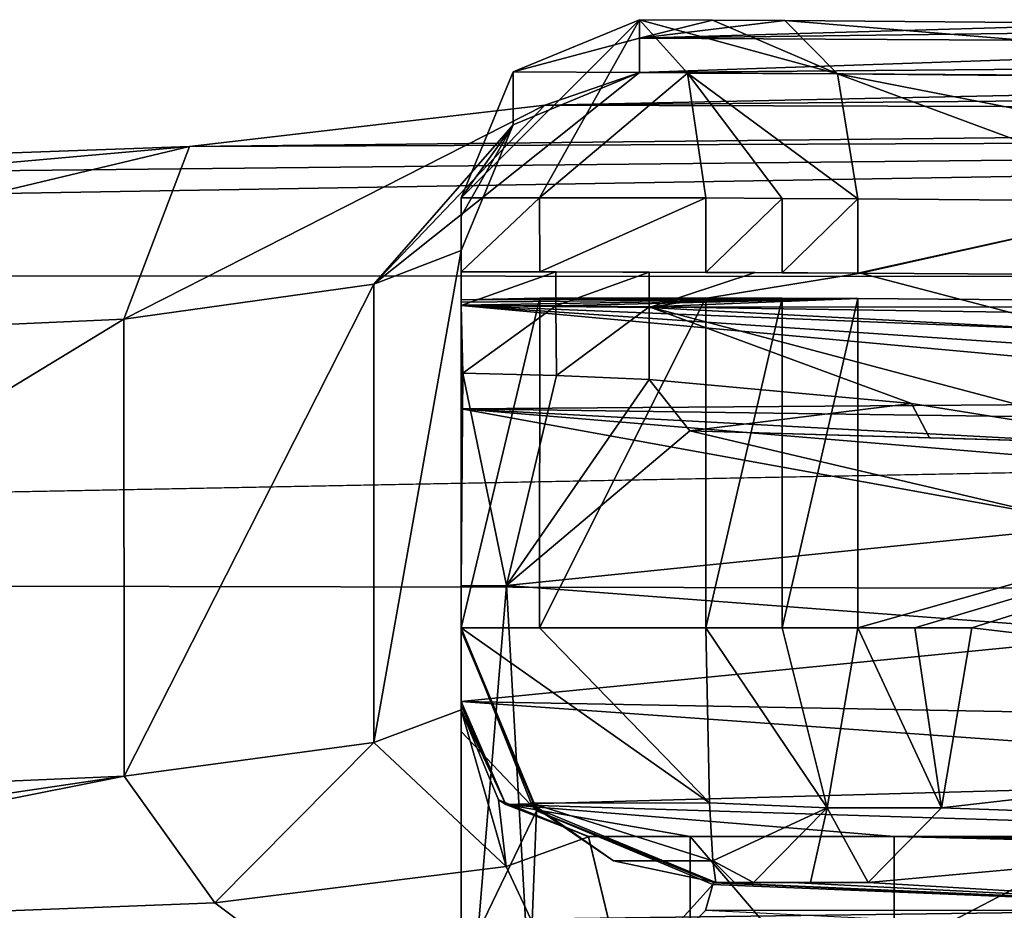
# Model space of a CAD drawing. Extents: x -54 to 446, y -6 to 1400.
# Tile 221 of 254: x 3.27 to 7.13, y 1396.99 to 1400.49. Entities that reach past the tile are written whole.
import ezdxf

# ---------------------------------------------------------------- set-up
doc = ezdxf.new("R2010")
doc.units = 0
doc.header["$LTSCALE"] = 52.148148
for name, color, linetype in [('1003', 7, 'CONTINUOUS'), ('1022', 7, 'CONTINUOUS'), ('1084', 7, 'CONTINUOUS'), ('1101', 7, 'CONTINUOUS'), ('1108', 7, 'CONTINUOUS'), ('1124', 7, 'CONTINUOUS'), ('1157', 7, 'CONTINUOUS'), ('1163', 7, 'CONTINUOUS'), ('1196', 7, 'CONTINUOUS'), ('1224', 7, 'CONTINUOUS'), ('1238', 7, 'CONTINUOUS'), ('1269', 7, 'CONTINUOUS'), ('1286', 7, 'CONTINUOUS'), ('1340', 7, 'CONTINUOUS'), ('1341', 7, 'CONTINUOUS'), ('1381', 7, 'CONTINUOUS'), ('1383', 7, 'CONTINUOUS'), ('1391', 7, 'CONTINUOUS'), ('1392', 7, 'CONTINUOUS'), ('1404', 7, 'CONTINUOUS'), ('1419', 7, 'CONTINUOUS'), ('1422', 7, 'CONTINUOUS'), ('1432', 7, 'CONTINUOUS'), ('1474', 7, 'CONTINUOUS'), ('1477', 7, 'CONTINUOUS'), ('1484', 7, 'CONTINUOUS'), ('1486', 7, 'CONTINUOUS'), ('1509', 7, 'CONTINUOUS'), ('1512', 7, 'CONTINUOUS'), ('1514', 7, 'CONTINUOUS'), ('1527', 7, 'CONTINUOUS'), ('1541', 7, 'CONTINUOUS'), ('1549', 7, 'CONTINUOUS'), ('1551', 7, 'CONTINUOUS'), ('1559', 7, 'CONTINUOUS'), ('1564', 7, 'CONTINUOUS'), ('1566', 7, 'CONTINUOUS'), ('877', 7, 'CONTINUOUS'), ('895', 7, 'CONTINUOUS'), ('909', 7, 'CONTINUOUS'), ('978', 7, 'CONTINUOUS'), ('990', 7, 'CONTINUOUS')]:
    doc.layers.add(name, color=color, linetype=linetype)

msp = doc.modelspace()

# ---------------------------------------------------------------- linework, layer by layer
at = {"layer": '1003', "color": 7, "linetype": 'CONTINUOUS'}
for points in [[(5.9608, 1398.1, -14.8482), (5.9608, 1399.3948, -14.8482), (6.2607, 1399.3936, -14.7242), (5.9608, 1398.1, -14.8482)], [(6.2607, 1398.1, -14.7243), (5.9608, 1398.1, -14.8482), (6.2607, 1399.3936, -14.7242), (6.2607, 1398.1, -14.7243)], [(6.5581, 1399.3923, -14.5942), (6.2607, 1398.1, -14.7243), (6.2607, 1399.3936, -14.7242), (6.5581, 1399.3923, -14.5942)], [(6.5581, 1399.3923, -14.5942), (6.5581, 1398.1, -14.5942), (6.2607, 1398.1, -14.7243), (6.5581, 1399.3923, -14.5942)]]:
    msp.add_3dface(points, dxfattribs=at)
at = {"layer": '1022', "color": 7, "linetype": 'CONTINUOUS'}
for points in [[(5.9885, 1397.0915, -13.1118), (8.4446, 1396.9908, -12.8774), (5.9591, 1396.9896, -12.4344), (5.9885, 1397.0915, -13.1118)], [(8.4446, 1396.9908, -12.8774), (5.9885, 1397.0915, -13.1118), (5.9943, 1397.0979, -13.2433), (8.4446, 1396.9908, -12.8774)], [(6, 1397.1, -13.375), (8.4446, 1396.9908, -12.8774), (5.9943, 1397.0979, -13.2433), (6, 1397.1, -13.375)], [(8.4446, 1396.9908, -12.8774), (6, 1397.1, -13.375), (6.299, 1397.1, -13.4277), (8.4446, 1396.9908, -12.8774)], [(6.598, 1397.1, -13.4805), (8.4446, 1396.9908, -12.8774), (6.299, 1397.1, -13.4277), (6.598, 1397.1, -13.4805)], [(8.4446, 1396.9908, -12.8774), (9.5774, 1396.8113, -12.5134), (5.9591, 1396.9896, -12.4344), (8.4446, 1396.9908, -12.8774)]]:
    msp.add_3dface(points, dxfattribs=at)
at = {"layer": '1084', "color": 7, "linetype": 'CONTINUOUS'}
for points in [[(5, 1399.0988, -13.0767), (5, 1398.2643, -10.1285), (5.0073, 1399.0987, -13.0739), (5, 1399.0988, -13.0767)], [(5.0073, 1399.0987, -13.0739), (5, 1398.2643, -10.1285), (5.178, 1398.265, -10.1611), (5.0073, 1399.0987, -13.0739)], [(5, 1398.2643, -10.1285), (5, 1396.1, -7.9758), (5.178, 1398.265, -10.1611), (5, 1398.2643, -10.1285)], [(5.178, 1398.265, -10.1611), (5, 1396.1, -7.9758), (5.3015, 1396.1, -8.029), (5.178, 1398.265, -10.1611)]]:
    msp.add_3dface(points, dxfattribs=at)
at = {"layer": '1101', "color": 7, "linetype": 'CONTINUOUS'}
for points in [[(5, 1398.0893, -13.0465), (5.2958, 1397.3807, -13.0928), (5, 1397.6929, -11.393), (5, 1398.0893, -13.0465)], [(5.2958, 1397.3807, -13.0928), (5, 1396.7665, -9.9651), (5, 1397.6929, -11.393), (5.2958, 1397.3807, -13.0928)], [(5, 1396.7665, -9.9651), (5.2958, 1397.3807, -13.0928), (5.2524, 1396.2788, -10.4159), (5, 1396.7665, -9.9651)], [(5.2958, 1397.3807, -13.0928), (5.9885, 1397.0915, -13.1118), (5.2524, 1396.2788, -10.4159), (5.2958, 1397.3807, -13.0928)], [(5.2524, 1396.2788, -10.4159), (5.9885, 1397.0915, -13.1118), (5.9591, 1396.9896, -12.4344), (5.2524, 1396.2788, -10.4159)]]:
    msp.add_3dface(points, dxfattribs=at)
at = {"layer": '1108', "color": 7, "linetype": 'CONTINUOUS'}
for points in [[(7.0062, 1398.1, -14.3933), (9.9953, 1397.748, -13.0785), (6.8868, 1397.3932, -14.1262), (7.0062, 1398.1, -14.3933)], [(6.8868, 1397.3932, -14.1262), (9.9953, 1397.748, -13.0785), (9.0009, 1397.3181, -13.2666), (6.8868, 1397.3932, -14.1262)], [(6.8868, 1397.3932, -14.1262), (9.0009, 1397.3181, -13.2666), (6.598, 1397.1, -13.4805), (6.8868, 1397.3932, -14.1262)], [(6.598, 1397.1, -13.4805), (9.0009, 1397.3181, -13.2666), (8.4446, 1396.9908, -12.8774), (6.598, 1397.1, -13.4805)]]:
    msp.add_3dface(points, dxfattribs=at)
at = {"layer": '1124', "color": 7, "linetype": 'CONTINUOUS'}
for points in [[(6.8399, 1398.8453, -11.7845), (5.8976, 1398.8726, -11.7124), (16.8059, 1398.5561, -7.1211), (6.8399, 1398.8453, -11.7845)], [(7.7818, 1398.8179, -11.8618), (6.8399, 1398.8453, -11.7845), (16.8059, 1398.5561, -7.1211), (7.7818, 1398.8179, -11.8618)]]:
    msp.add_3dface(points, dxfattribs=at)
at = {"layer": '1157', "color": 7, "linetype": 'CONTINUOUS'}
for points in [[(5.9608, 1398.1, -14.8482), (6.438, 1397.3929, -14.3271), (5.9753, 1397.412, -14.5462), (5.9608, 1398.1, -14.8482)], [(6.438, 1397.3929, -14.3271), (5.9608, 1398.1, -14.8482), (6.2607, 1398.1, -14.7243), (6.438, 1397.3929, -14.3271)], [(6.5581, 1398.1, -14.5942), (6.438, 1397.3929, -14.3271), (6.2607, 1398.1, -14.7243), (6.5581, 1398.1, -14.5942)], [(5.9753, 1397.412, -14.5462), (6.438, 1397.3929, -14.3271), (5.9888, 1397.1842, -14.1895), (5.9753, 1397.412, -14.5462)], [(6.438, 1397.3929, -14.3271), (6.1482, 1397.1, -13.6821), (5.9888, 1397.1842, -14.1895), (6.438, 1397.3929, -14.3271)], [(5.9888, 1397.1842, -14.1895), (6.1482, 1397.1, -13.6821), (6.0736, 1397.1, -13.7154), (5.9888, 1397.1842, -14.1895)], [(6, 1397.1, -13.7477), (5.9888, 1397.1842, -14.1895), (6.0736, 1397.1, -13.7154), (6, 1397.1, -13.7477)]]:
    msp.add_3dface(points, dxfattribs=at)
at = {"layer": '1163', "color": 7, "linetype": 'CONTINUOUS'}
msp.add_3dface([(5.8976, 1398.8726, -11.7124), (7.4858, 1398.5005, -11.0089), (16.8059, 1398.5561, -7.1211), (5.8976, 1398.8726, -11.7124)], dxfattribs=at)
at = {"layer": '1196', "color": 7, "linetype": 'CONTINUOUS'}
for points in [[(6.7686, 1398.9801, -12.3096), (7.7818, 1398.8179, -11.8618), (5.7383, 1399.3592, -12.77), (6.7686, 1398.9801, -12.3096)], [(5.7383, 1399.3592, -12.77), (7.7818, 1398.8179, -11.8618), (10.5842, 1399.288, -10.6491), (5.7383, 1399.3592, -12.77)], [(5.7383, 1399.0743, -12.77), (6.7686, 1398.9801, -12.3096), (5.7383, 1399.3592, -12.77), (5.7383, 1399.0743, -12.77)]]:
    msp.add_3dface(points, dxfattribs=at)
at = {"layer": '1224', "color": 7, "linetype": 'CONTINUOUS'}
for points in [[(5.3075, 1398.1, -14.7782), (5, 1398.1, -14.1986), (5.3084, 1399.3942, -14.7788), (5.3075, 1398.1, -14.7782)], [(5, 1398.1, -14.1986), (5, 1399.3873, -14.1986), (5.3084, 1399.3942, -14.7788), (5, 1398.1, -14.1986)], [(5.9608, 1398.1, -14.8482), (5.3075, 1398.1, -14.7782), (5.9608, 1399.3948, -14.8482), (5.9608, 1398.1, -14.8482)], [(5.9608, 1399.3948, -14.8482), (5.3075, 1398.1, -14.7782), (5.3084, 1399.3942, -14.7788), (5.9608, 1399.3948, -14.8482)]]:
    msp.add_3dface(points, dxfattribs=at)
at = {"layer": '1238', "color": 7, "linetype": 'CONTINUOUS'}
for points in [[(5, 1398.1, -14.1986), (5, 1398.1, -13.375), (5, 1399.3873, -14.1986), (5, 1398.1, -14.1986)], [(5, 1399.3873, -14.1986), (5, 1398.1, -13.375), (5, 1399.3782, -13.6376), (5, 1399.3873, -14.1986)], [(5, 1398.1, -13.375), (5, 1398.0973, -13.2107), (5, 1399.3782, -13.6376), (5, 1398.1, -13.375)], [(5, 1399.3782, -13.6376), (5, 1398.0973, -13.2107), (5, 1399.0988, -13.0767), (5, 1399.3782, -13.6376)], [(5, 1399.3666, -13.0767), (5, 1399.3782, -13.6376), (5, 1399.0988, -13.0767), (5, 1399.3666, -13.0767)], [(5, 1398.0973, -13.2107), (5, 1398.0893, -13.0465), (5, 1399.0988, -13.0767), (5, 1398.0973, -13.2107)], [(5, 1398.0893, -13.0465), (5, 1397.6929, -11.393), (5, 1399.0988, -13.0767), (5, 1398.0893, -13.0465)], [(5, 1399.0988, -13.0767), (5, 1397.6929, -11.393), (5, 1398.2643, -10.1285), (5, 1399.0988, -13.0767)], [(5, 1397.6929, -11.393), (5, 1396.7665, -9.9651), (5, 1398.2643, -10.1285), (5, 1397.6929, -11.393)], [(5, 1396.7665, -9.9651), (5, 1394.7525, -8.6416), (5, 1398.2643, -10.1285), (5, 1396.7665, -9.9651)], [(5, 1398.2643, -10.1285), (5, 1394.7525, -8.6416), (5, 1396.1, -7.9758), (5, 1398.2643, -10.1285)]]:
    msp.add_3dface(points, dxfattribs=at)
at = {"layer": '1269', "color": 7, "linetype": 'CONTINUOUS'}
for points in [[(5, 1399.3666, -13.0767), (5, 1399.0988, -13.0767), (5.0073, 1399.0987, -13.0739), (5, 1399.3666, -13.0767)], [(5.3713, 1399.3631, -12.9286), (5, 1399.3666, -13.0767), (5.0073, 1399.0987, -13.0739), (5.3713, 1399.3631, -12.9286)], [(5.3713, 1399.3631, -12.9286), (5.0073, 1399.0987, -13.0739), (5.3749, 1399.0907, -12.9271), (5.3713, 1399.3631, -12.9286)], [(5.7383, 1399.3592, -12.77), (5.3713, 1399.3631, -12.9286), (5.3749, 1399.0907, -12.9271), (5.7383, 1399.3592, -12.77)], [(5.7383, 1399.0743, -12.77), (5.7383, 1399.3592, -12.77), (5.3749, 1399.0907, -12.9271), (5.7383, 1399.0743, -12.77)]]:
    msp.add_3dface(points, dxfattribs=at)
at = {"layer": '1286', "color": 7, "linetype": 'CONTINUOUS'}
for points in [[(6.5581, 1398.1, -14.5942), (6.8868, 1397.3932, -14.1262), (6.438, 1397.3929, -14.3271), (6.5581, 1398.1, -14.5942)], [(6.5581, 1398.1, -14.5942), (6.7821, 1398.1, -14.4937), (6.8868, 1397.3932, -14.1262), (6.5581, 1398.1, -14.5942)], [(6.7821, 1398.1, -14.4937), (7.0062, 1398.1, -14.3933), (6.8868, 1397.3932, -14.1262), (6.7821, 1398.1, -14.4937)], [(6.1482, 1397.1, -13.6821), (6.438, 1397.3929, -14.3271), (6.3716, 1397.1, -13.5818), (6.1482, 1397.1, -13.6821)], [(6.438, 1397.3929, -14.3271), (6.598, 1397.1, -13.4805), (6.3716, 1397.1, -13.5818), (6.438, 1397.3929, -14.3271)], [(6.8868, 1397.3932, -14.1262), (6.598, 1397.1, -13.4805), (6.438, 1397.3929, -14.3271), (6.8868, 1397.3932, -14.1262)]]:
    msp.add_3dface(points, dxfattribs=at)
at = {"layer": '1340', "color": 7, "linetype": 'CONTINUOUS'}
for points in [[(5.3084, 1399.3942, -14.7788), (5, 1399.3873, -14.1986), (6.2607, 1399.3936, -14.7242), (5.3084, 1399.3942, -14.7788)], [(5, 1399.3873, -14.1986), (6.5581, 1399.3923, -14.5942), (6.2607, 1399.3936, -14.7242), (5, 1399.3873, -14.1986)], [(6.5581, 1399.3923, -14.5942), (5, 1399.3873, -14.1986), (5, 1399.3782, -13.6376), (6.5581, 1399.3923, -14.5942)], [(6.5581, 1399.3923, -14.5942), (5, 1399.3782, -13.6376), (5, 1399.3666, -13.0767), (6.5581, 1399.3923, -14.5942)], [(6.5581, 1399.3923, -14.5942), (5, 1399.3666, -13.0767), (5.3713, 1399.3631, -12.9286), (6.5581, 1399.3923, -14.5942)], [(5.9608, 1399.3948, -14.8482), (5.3084, 1399.3942, -14.7788), (6.2607, 1399.3936, -14.7242), (5.9608, 1399.3948, -14.8482)], [(5.7383, 1399.3592, -12.77), (6.5581, 1399.3923, -14.5942), (5.3713, 1399.3631, -12.9286), (5.7383, 1399.3592, -12.77)], [(5.7383, 1399.3592, -12.77), (10.9995, 1399.356, -12.6465), (6.5581, 1399.3923, -14.5942), (5.7383, 1399.3592, -12.77)], [(5.7383, 1399.3592, -12.77), (10.5842, 1399.288, -10.6491), (10.9995, 1399.356, -12.6465), (5.7383, 1399.3592, -12.77)]]:
    msp.add_3dface(points, dxfattribs=at)
at = {"layer": '1341', "color": 7, "linetype": 'CONTINUOUS'}
for points in [[(5, 1398.1, -14.1986), (5.2753, 1397.411, -14.076), (5, 1398.1, -13.375), (5, 1398.1, -14.1986)], [(5, 1398.1, -13.375), (5.2753, 1397.411, -14.076), (5.2949, 1397.3908, -13.375), (5, 1398.1, -13.375)], [(5.2753, 1397.411, -14.076), (5.5989, 1397.1839, -13.9303), (5.2949, 1397.3908, -13.375), (5.2753, 1397.411, -14.076)], [(5.5989, 1397.1839, -13.9303), (6, 1397.1, -13.7477), (5.2949, 1397.3908, -13.375), (5.5989, 1397.1839, -13.9303)], [(5.2949, 1397.3908, -13.375), (6, 1397.1, -13.7477), (6, 1397.1, -13.5614), (5.2949, 1397.3908, -13.375)], [(6, 1397.1, -13.375), (5.2949, 1397.3908, -13.375), (6, 1397.1, -13.5614), (6, 1397.1, -13.375)]]:
    msp.add_3dface(points, dxfattribs=at)
at = {"layer": '1381', "color": 7, "linetype": 'CONTINUOUS'}
for points in [[(5.9, 1397.2794, -8.5466), (5.9, 1396.3439, -7.8858), (5.9, 1395.3, -1.5), (5.9, 1397.2794, -8.5466)], [(5.9, 1395.6194, 5.6881), (5.9, 1397.2794, -8.5466), (5.9, 1395.3, -1.5), (5.9, 1395.6194, 5.6881)]]:
    msp.add_3dface(points, dxfattribs=at)
at = {"layer": '1383', "color": 7, "linetype": 'CONTINUOUS'}
for points in [[(4.6567, 1397.6491, -6.7762), (5, 1397.7775, -8.5), (5.1774, 1397.162, -6.7771), (4.6567, 1397.6491, -6.7762)], [(5, 1397.7775, -8.5), (5.1465, 1397.4245, -8.521), (5.1774, 1397.162, -6.7771), (5, 1397.7775, -8.5)], [(3.6764, 1397.5172, -5.3124), (4.6567, 1397.6491, -6.7762), (4.0322, 1397.0194, -5.0051), (3.6764, 1397.5172, -5.3124)], [(4.0322, 1397.0194, -5.0051), (4.6567, 1397.6491, -6.7762), (5.1774, 1397.162, -6.7771), (4.0322, 1397.0194, -5.0051)], [(0.5, 1397.3809, -4), (3.6764, 1397.5172, -5.3124), (0.5, 1397.0452, -3.8706), (0.5, 1397.3809, -4)], [(0.5, 1397.0452, -3.8706), (3.6764, 1397.5172, -5.3124), (0.5, 1396.8833, -3.5494), (0.5, 1397.0452, -3.8706)], [(0.5, 1396.8833, -3.5494), (3.6764, 1397.5172, -5.3124), (4.0322, 1397.0194, -5.0051), (0.5, 1396.8833, -3.5494)], [(5.1465, 1397.4245, -8.521), (5.5, 1397.2784, -8.5296), (5.1774, 1397.162, -6.7771), (5.1465, 1397.4245, -8.521)]]:
    msp.add_3dface(points, dxfattribs=at)
at = {"layer": '1391', "color": 7, "linetype": 'CONTINUOUS'}
for points in [[(6.7, 1397.2794, -8.5466), (16.1047, 1397.1108, -6.1043), (17.1046, 1397.028, -5.1043), (6.7, 1397.2794, -8.5466)], [(16.1047, 1397.1108, -6.1043), (6.7, 1397.2794, -8.5466), (10.3265, 1397.2462, -8.0072), (16.1047, 1397.1108, -6.1043)], [(6.7, 1395.6194, 5.6881), (6.7, 1397.2794, -8.5466), (17.1046, 1397.028, -5.1043), (6.7, 1395.6194, 5.6881)], [(10.3265, 1397.2462, -8.0072), (6.7, 1397.2794, -8.5466), (9.2045, 1397.2794, -8.5466), (10.3265, 1397.2462, -8.0072)], [(54.7025, 1395.9318, 3.8174), (6.7, 1395.6194, 5.6881), (17.1046, 1397.028, -5.1043), (54.7025, 1395.9318, 3.8174)]]:
    msp.add_3dface(points, dxfattribs=at)
at = {"layer": '1392', "color": 7, "linetype": 'CONTINUOUS'}
for points in [[(5.9608, 1399.7874, -14.8482), (6.2607, 1399.7856, -14.7243), (5.9608, 1399.4948, -14.8482), (5.9608, 1399.7874, -14.8482)], [(5.9608, 1399.4948, -14.8482), (6.2607, 1399.7856, -14.7243), (6.2607, 1399.4936, -14.7243), (5.9608, 1399.4948, -14.8482)], [(6.2607, 1399.7856, -14.7243), (6.5581, 1399.7837, -14.5942), (6.2607, 1399.4936, -14.7243), (6.2607, 1399.7856, -14.7243)], [(6.2607, 1399.4936, -14.7243), (6.5581, 1399.7837, -14.5942), (6.5581, 1399.4922, -14.5942), (6.2607, 1399.4936, -14.7243)]]:
    msp.add_3dface(points, dxfattribs=at)
at = {"layer": '1404', "color": 7, "linetype": 'CONTINUOUS'}
for points in [[(5, 1399.7874, -14.1986), (5, 1399.4975, -14.1986), (5, 1399.4975, -13.0767), (5, 1399.7874, -14.1986)], [(5, 1399.7874, -14.1986), (5, 1399.4975, -13.0767), (5, 1399.7156, -11.3481), (5, 1399.7874, -14.1986)], [(5, 1397.7775, -8.5), (5, 1399.5806, -8.5), (5, 1399.7156, -11.3481), (5, 1397.7775, -8.5)], [(5, 1397.7775, -8.5), (5, 1399.7156, -11.3481), (5, 1397.7939, -8.7817), (5, 1397.7775, -8.5)], [(5, 1398.9598, -10.9257), (5, 1397.8097, -9.0633), (5, 1399.7156, -11.3481), (5, 1398.9598, -10.9257)], [(5, 1399.4975, -13.0767), (5, 1398.9598, -10.9257), (5, 1399.7156, -11.3481), (5, 1399.4975, -13.0767)], [(5, 1399.7156, -11.3481), (5, 1397.8097, -9.0633), (5, 1397.7939, -8.7817), (5, 1399.7156, -11.3481)], [(5, 1399.3653, -13.0767), (5, 1398.9598, -10.9257), (5, 1399.4975, -13.0767), (5, 1399.3653, -13.0767)]]:
    msp.add_3dface(points, dxfattribs=at)
at = {"layer": '1419', "color": 7, "linetype": 'CONTINUOUS'}
for points in [[(5, 1397.7775, -8.5), (4.6567, 1397.6491, -6.7762), (5, 1399.5806, -8.5), (5, 1397.7775, -8.5)], [(5, 1399.5806, -8.5), (4.6567, 1397.6491, -6.7762), (4.6567, 1399.4484, -6.7761), (5, 1399.5806, -8.5)], [(4.6567, 1399.4484, -6.7761), (3.6764, 1397.5172, -5.3124), (3.676, 1399.3116, -5.3121), (4.6567, 1399.4484, -6.7761)], [(4.6567, 1397.6491, -6.7762), (3.6764, 1397.5172, -5.3124), (4.6567, 1399.4484, -6.7761), (4.6567, 1397.6491, -6.7762)], [(3.6764, 1397.5172, -5.3124), (0.5, 1397.3809, -4), (3.676, 1399.3116, -5.3121), (3.6764, 1397.5172, -5.3124)], [(3.676, 1399.3116, -5.3121), (0.5, 1397.3809, -4), (0.5, 1399.1699, -4), (3.676, 1399.3116, -5.3121)]]:
    msp.add_3dface(points, dxfattribs=at)
at = {"layer": '1422', "color": 7, "linetype": 'CONTINUOUS'}
for points in [[(7.8339, 1399.4846, -11.8389), (6.5681, 1399.4921, -12.3988), (7.8349, 1399.4846, -14.0245), (7.8339, 1399.4846, -11.8389)], [(7.8349, 1399.4846, -14.0245), (6.5681, 1399.4921, -12.3988), (6.5681, 1399.4921, -14.5897), (7.8349, 1399.4846, -14.0245)]]:
    msp.add_3dface(points, dxfattribs=at)
at = {"layer": '1432', "color": 7, "linetype": 'CONTINUOUS'}
for points in [[(5.7, 1400.4873, -14.1888), (5.9868, 1400.4856, -14.0696), (6.4786, 1400.2745, -14.4097), (5.7, 1400.4873, -14.1888)], [(5.7, 1400.4873, -14.1888), (6.4786, 1400.2745, -14.4097), (5.8885, 1400.2778, -14.6611), (5.7, 1400.4873, -14.1888)], [(5.9868, 1400.4856, -14.0696), (6.2711, 1400.4836, -13.9446), (6.4786, 1400.2745, -14.4097), (5.9868, 1400.4856, -14.0696)], [(6.4786, 1400.2745, -14.4097), (6.5581, 1399.7837, -14.5942), (5.8885, 1400.2778, -14.6611), (6.4786, 1400.2745, -14.4097)], [(6.5581, 1399.7837, -14.5942), (6.2607, 1399.7856, -14.7243), (5.8885, 1400.2778, -14.6611), (6.5581, 1399.7837, -14.5942)], [(6.2607, 1399.7856, -14.7243), (5.9608, 1399.7874, -14.8482), (5.8885, 1400.2778, -14.6611), (6.2607, 1399.7856, -14.7243)]]:
    msp.add_3dface(points, dxfattribs=at)
at = {"layer": '1474', "color": 7, "linetype": 'CONTINUOUS'}
for points in [[(5, 1399.4975, -14.1986), (5.3084, 1399.4968, -14.7788), (5, 1399.4975, -13.0767), (5, 1399.4975, -14.1986)], [(5, 1399.4975, -13.0767), (5.3084, 1399.4968, -14.7788), (5.3713, 1399.4967, -12.9286), (5, 1399.4975, -13.0767)], [(5.3084, 1399.4968, -14.7788), (5.9608, 1399.4948, -14.8482), (5.3713, 1399.4967, -12.9286), (5.3084, 1399.4968, -14.7788)], [(5.9608, 1399.4948, -14.8482), (5.7383, 1399.4955, -12.77), (5.3713, 1399.4967, -12.9286), (5.9608, 1399.4948, -14.8482)], [(5.7383, 1399.4955, -12.77), (5.9608, 1399.4948, -14.8482), (6.1541, 1399.494, -12.5835), (5.7383, 1399.4955, -12.77)], [(5.9608, 1399.4948, -14.8482), (6.2607, 1399.4936, -14.7243), (6.1541, 1399.494, -12.5835), (5.9608, 1399.4948, -14.8482)], [(6.2607, 1399.4936, -14.7243), (6.5581, 1399.4922, -14.5942), (6.1541, 1399.494, -12.5835), (6.2607, 1399.4936, -14.7243)], [(6.1541, 1399.494, -12.5835), (6.5581, 1399.4922, -14.5942), (6.5681, 1399.4921, -14.5897), (6.1541, 1399.494, -12.5835)], [(6.5681, 1399.4921, -12.3988), (6.1541, 1399.494, -12.5835), (6.5681, 1399.4921, -14.5897), (6.5681, 1399.4921, -12.3988)]]:
    msp.add_3dface(points, dxfattribs=at)
at = {"layer": '1477', "color": 7, "linetype": 'CONTINUOUS'}
for points in [[(5, 1397.8097, -9.0633), (5.176, 1397.4051, -8.658), (5, 1397.7939, -8.7817), (5, 1397.8097, -9.0633)], [(5.176, 1397.4051, -8.658), (5, 1397.7775, -8.5), (5, 1397.7939, -8.7817), (5.176, 1397.4051, -8.658)], [(5, 1397.7775, -8.5), (5.176, 1397.4051, -8.658), (5.1465, 1397.4245, -8.521), (5, 1397.7775, -8.5)], [(5.176, 1397.4051, -8.658), (5.5, 1397.2794, -8.5466), (5.1465, 1397.4245, -8.521), (5.176, 1397.4051, -8.658)], [(5.1465, 1397.4245, -8.521), (5.5, 1397.2794, -8.5466), (5.5, 1397.2784, -8.5296), (5.1465, 1397.4245, -8.521)]]:
    msp.add_3dface(points, dxfattribs=at)
at = {"layer": '1484', "color": 7, "linetype": 'CONTINUOUS'}
for points in [[(5.3084, 1399.4968, -14.7788), (5, 1399.4975, -14.1986), (5.3079, 1399.7874, -14.7785), (5.3084, 1399.4968, -14.7788)], [(5.3079, 1399.7874, -14.7785), (5, 1399.4975, -14.1986), (5, 1399.7874, -14.1986), (5.3079, 1399.7874, -14.7785)], [(5.9608, 1399.7874, -14.8482), (5.3084, 1399.4968, -14.7788), (5.3079, 1399.7874, -14.7785), (5.9608, 1399.7874, -14.8482)], [(5.9608, 1399.7874, -14.8482), (5.9608, 1399.4948, -14.8482), (5.3084, 1399.4968, -14.7788), (5.9608, 1399.7874, -14.8482)]]:
    msp.add_3dface(points, dxfattribs=at)
at = {"layer": '1486', "color": 7, "linetype": 'CONTINUOUS'}
for points in [[(5.7, 1400.4873, -14.1888), (5.7, 1400.4152, -11.3228), (5.9868, 1400.4856, -14.0696), (5.7, 1400.4873, -14.1888)], [(5.9868, 1400.4856, -14.0696), (5.7, 1400.4152, -11.3228), (6.2711, 1400.4836, -13.9446), (5.9868, 1400.4856, -14.0696)], [(6.2711, 1400.4836, -13.9446), (5.7, 1400.4152, -11.3228), (7.6848, 1400.472, -13.3108), (6.2711, 1400.4836, -13.9446)], [(7.6848, 1400.472, -13.3108), (5.7, 1400.4152, -11.3228), (9.1047, 1400.4574, -12.684), (7.6848, 1400.472, -13.3108)], [(9.1047, 1400.4574, -12.684), (5.7, 1400.4152, -11.3228), (9.1047, 1400.3965, -10.8326), (9.1047, 1400.4574, -12.684)], [(5.7, 1400.4152, -11.3228), (5.7, 1400.2794, -8.4591), (9.1047, 1400.3965, -10.8326), (5.7, 1400.4152, -11.3228)], [(9.1047, 1400.3965, -10.8326), (5.7, 1400.2794, -8.4591), (9.1047, 1400.309, -8.9823), (9.1047, 1400.3965, -10.8326)], [(5.7, 1400.2794, -8.4591), (5.3288, 1400.1512, -6.5202), (10.1046, 1400.2506, -7.9823), (5.7, 1400.2794, -8.4591)], [(9.1047, 1400.309, -8.9823), (5.7, 1400.2794, -8.4591), (10.1046, 1400.2506, -7.9823), (9.1047, 1400.309, -8.9823)], [(5.3288, 1400.1512, -6.5202), (16.1047, 1400.2466, -7.9191), (10.1046, 1400.2506, -7.9823), (5.3288, 1400.1512, -6.5202)], [(16.1047, 1400.1199, -6.1043), (16.1047, 1400.2466, -7.9191), (5.3288, 1400.1512, -6.5202), (16.1047, 1400.1199, -6.1043)], [(3.9336, 1399.9894, -4.5337), (16.1047, 1400.1199, -6.1043), (5.3288, 1400.1512, -6.5202), (3.9336, 1399.9894, -4.5337)], [(17.1047, 1400.039, -5.1043), (16.1047, 1400.1199, -6.1043), (3.9336, 1399.9894, -4.5337), (17.1047, 1400.039, -5.1043)], [(0.5, 1399.8664, -3.2307), (-15.3, 1399.493, 0.0872), (17.1047, 1400.039, -5.1043), (0.5, 1399.8664, -3.2307)], [(17.1047, 1400.039, -5.1043), (-15.3, 1399.493, 0.0872), (46.1199, 1399.4541, 0.3934), (17.1047, 1400.039, -5.1043)], [(0.5, 1399.8664, -3.2307), (17.1047, 1400.039, -5.1043), (3.9336, 1399.9894, -4.5337), (0.5, 1399.8664, -3.2307)], [(46.1199, 1399.4541, 0.3934), (-15.3, 1399.493, 0.0872), (-14.4766, 1398.2943, 7.7531), (46.1199, 1399.4541, 0.3934)], [(92.5, 1398.1033, 8.751), (46.1199, 1399.4541, 0.3934), (-14.4766, 1398.2943, 7.7531), (92.5, 1398.1033, 8.751)], [(-11.8378, 1396.7304, 14.9571), (92.5, 1398.1033, 8.751), (-14.4766, 1398.2943, 7.7531), (-11.8378, 1396.7304, 14.9571)], [(92.5, 1396.5722, 15.5903), (92.5, 1398.1033, 8.751), (-11.8378, 1396.7304, 14.9571), (92.5, 1396.5722, 15.5903)]]:
    msp.add_3dface(points, dxfattribs=at)
at = {"layer": '1509', "color": 7, "linetype": 'CONTINUOUS'}
for points in [[(9.1047, 1399.086, -11.2847), (9.1047, 1398.9897, -11.0044), (5, 1399.3653, -13.0767), (9.1047, 1399.086, -11.2847)], [(5, 1399.3653, -13.0767), (9.1047, 1398.9897, -11.0044), (5, 1398.9598, -10.9257), (5, 1399.3653, -13.0767)], [(7.422, 1399.2684, -12.0203), (9.1047, 1399.086, -11.2847), (5, 1399.3653, -13.0767), (7.422, 1399.2684, -12.0203)], [(5.7383, 1399.3566, -12.77), (7.422, 1399.2684, -12.0203), (5, 1399.3653, -13.0767), (5.7383, 1399.3566, -12.77)], [(5.3713, 1399.3631, -12.9286), (5.7383, 1399.3566, -12.77), (5, 1399.3653, -13.0767), (5.3713, 1399.3631, -12.9286)], [(9.1047, 1398.9897, -11.0044), (7.643, 1398.922, -10.8307), (5, 1398.9598, -10.9257), (9.1047, 1398.9897, -11.0044)], [(9.1047, 1398.6186, -10.1953), (9.1047, 1398.2148, -9.5611), (5, 1398.9598, -10.9257), (9.1047, 1398.6186, -10.1953)], [(5, 1398.9598, -10.9257), (9.1047, 1398.2148, -9.5611), (5, 1397.8097, -9.0633), (5, 1398.9598, -10.9257)], [(8.3862, 1398.7786, -10.5063), (9.1047, 1398.6186, -10.1953), (5, 1398.9598, -10.9257), (8.3862, 1398.7786, -10.5063)], [(7.643, 1398.922, -10.8307), (8.3862, 1398.7786, -10.5063), (5, 1398.9598, -10.9257), (7.643, 1398.922, -10.8307)], [(9.1047, 1398.2148, -9.5611), (9.1047, 1397.7348, -8.9823), (5, 1397.8097, -9.0633), (9.1047, 1398.2148, -9.5611)], [(5, 1397.8097, -9.0633), (9.1047, 1397.7348, -8.9823), (9.1293, 1397.5156, -8.7611), (5, 1397.8097, -9.0633)], [(5.176, 1397.4051, -8.658), (5, 1397.8097, -9.0633), (9.1293, 1397.5156, -8.7611), (5.176, 1397.4051, -8.658)], [(9.2045, 1397.2794, -8.5466), (5.176, 1397.4051, -8.658), (9.1293, 1397.5156, -8.7611), (9.2045, 1397.2794, -8.5466)], [(9.2045, 1397.2794, -8.5466), (6.7, 1397.2794, -8.5466), (5.176, 1397.4051, -8.658), (9.2045, 1397.2794, -8.5466)], [(5.176, 1397.4051, -8.658), (6.7, 1397.2794, -8.5466), (5.9, 1397.2794, -8.5466), (5.176, 1397.4051, -8.658)], [(5.5, 1397.2794, -8.5466), (5.176, 1397.4051, -8.658), (5.9, 1397.2794, -8.5466), (5.5, 1397.2794, -8.5466)], [(6.7, 1397.2794, -8.5466), (6.7, 1396.3439, -7.8858), (5.9, 1397.2794, -8.5466), (6.7, 1397.2794, -8.5466)], [(5.9, 1397.2794, -8.5466), (6.7, 1396.3439, -7.8858), (5.9, 1396.3439, -7.8858), (5.9, 1397.2794, -8.5466)]]:
    msp.add_3dface(points, dxfattribs=at)
at = {"layer": '1512', "color": 7, "linetype": 'CONTINUOUS'}
for points in [[(5.7, 1400.4152, -11.3228), (5.7, 1400.4873, -14.1888), (5.2049, 1400.2821, -14.1916), (5.7, 1400.4152, -11.3228)], [(5.7, 1400.2794, -8.4591), (5.7, 1400.4152, -11.3228), (5.2049, 1400.2821, -14.1916), (5.7, 1400.2794, -8.4591)], [(5.2049, 1400.2821, -14.1916), (5, 1399.7874, -14.1986), (5.2049, 1400.0746, -8.4711), (5.2049, 1400.2821, -14.1916)], [(5.7, 1400.2794, -8.4591), (5.2049, 1400.2821, -14.1916), (5.2049, 1400.0746, -8.4711), (5.7, 1400.2794, -8.4591)], [(5, 1399.7156, -11.3481), (5, 1399.5806, -8.5), (5.2049, 1400.0746, -8.4711), (5, 1399.7156, -11.3481)], [(5, 1399.7874, -14.1986), (5, 1399.7156, -11.3481), (5.2049, 1400.0746, -8.4711), (5, 1399.7874, -14.1986)]]:
    msp.add_3dface(points, dxfattribs=at)
at = {"layer": '1514', "color": 7, "linetype": 'CONTINUOUS'}
for points in [[(4.6567, 1399.4484, -6.7761), (5.3288, 1400.1512, -6.5202), (5.7, 1400.2794, -8.4591), (4.6567, 1399.4484, -6.7761)], [(4.6567, 1399.4484, -6.7761), (5.7, 1400.2794, -8.4591), (5.2049, 1400.0746, -8.4711), (4.6567, 1399.4484, -6.7761)], [(4.6567, 1399.4484, -6.7761), (3.676, 1399.3116, -5.3121), (5.3288, 1400.1512, -6.5202), (4.6567, 1399.4484, -6.7761)], [(3.676, 1399.3116, -5.3121), (3.9336, 1399.9894, -4.5337), (5.3288, 1400.1512, -6.5202), (3.676, 1399.3116, -5.3121)], [(5, 1399.5806, -8.5), (4.6567, 1399.4484, -6.7761), (5.2049, 1400.0746, -8.4711), (5, 1399.5806, -8.5)], [(3.676, 1399.3116, -5.3121), (0.5, 1399.1699, -4), (3.9336, 1399.9894, -4.5337), (3.676, 1399.3116, -5.3121)], [(0.5, 1399.1699, -4), (0.5, 1399.684, -3.7752), (3.9336, 1399.9894, -4.5337), (0.5, 1399.1699, -4)], [(0.5, 1399.684, -3.7752), (0.5, 1399.8664, -3.2307), (3.9336, 1399.9894, -4.5337), (0.5, 1399.684, -3.7752)]]:
    msp.add_3dface(points, dxfattribs=at)
at = {"layer": '1527', "color": 7, "linetype": 'CONTINUOUS'}
msp.add_3dface([(6.7, 1397.2794, -8.5466), (6.7, 1395.6194, 5.6881), (6.7, 1396.3439, -7.8858), (6.7, 1397.2794, -8.5466)], dxfattribs=at)
at = {"layer": '1541', "color": 7, "linetype": 'CONTINUOUS'}
for points in [[(5.7383, 1399.3566, -12.77), (5.7383, 1399.4955, -12.77), (6.1541, 1399.494, -12.5835), (5.7383, 1399.3566, -12.77)], [(6.5681, 1399.4921, -12.3988), (5.7383, 1399.3566, -12.77), (6.1541, 1399.494, -12.5835), (6.5681, 1399.4921, -12.3988)], [(7.422, 1399.2684, -12.0203), (5.7383, 1399.3566, -12.77), (6.5681, 1399.4921, -12.3988), (7.422, 1399.2684, -12.0203)], [(7.8339, 1399.4846, -11.8389), (7.422, 1399.2684, -12.0203), (6.5681, 1399.4921, -12.3988), (7.8339, 1399.4846, -11.8389)]]:
    msp.add_3dface(points, dxfattribs=at)
at = {"layer": '1549', "color": 7, "linetype": 'CONTINUOUS'}
for points in [[(6.5581, 1399.7837, -14.5942), (7.8299, 1399.7734, -14.0267), (6.5581, 1399.4922, -14.5942), (6.5581, 1399.7837, -14.5942)], [(6.5581, 1399.4922, -14.5942), (7.8299, 1399.7734, -14.0267), (6.5681, 1399.4921, -14.5897), (6.5581, 1399.4922, -14.5942)], [(7.8299, 1399.7734, -14.0267), (7.8349, 1399.4846, -14.0245), (6.5681, 1399.4921, -14.5897), (7.8299, 1399.7734, -14.0267)]]:
    msp.add_3dface(points, dxfattribs=at)
at = {"layer": '1551', "color": 7, "linetype": 'CONTINUOUS'}
for points in [[(6.2711, 1400.4836, -13.9446), (7.6848, 1400.472, -13.3108), (9.1047, 1400.2494, -13.2478), (6.2711, 1400.4836, -13.9446)], [(6.2711, 1400.4836, -13.9446), (9.1047, 1400.2494, -13.2478), (6.4786, 1400.2745, -14.4097), (6.2711, 1400.4836, -13.9446)], [(9.1047, 1400.2494, -13.2478), (9.1047, 1399.7607, -13.4657), (6.4786, 1400.2745, -14.4097), (9.1047, 1400.2494, -13.2478)], [(6.4786, 1400.2745, -14.4097), (9.1047, 1399.7607, -13.4657), (7.8299, 1399.7734, -14.0267), (6.4786, 1400.2745, -14.4097)], [(6.5581, 1399.7837, -14.5942), (6.4786, 1400.2745, -14.4097), (7.8299, 1399.7734, -14.0267), (6.5581, 1399.7837, -14.5942)]]:
    msp.add_3dface(points, dxfattribs=at)
at = {"layer": '1559', "color": 7, "linetype": 'CONTINUOUS'}
for points in [[(5.7, 1400.4873, -14.1888), (5.3079, 1399.7874, -14.7785), (5, 1399.7874, -14.1986), (5.7, 1400.4873, -14.1888)], [(5.7, 1400.4873, -14.1888), (5, 1399.7874, -14.1986), (5.2049, 1400.2821, -14.1916), (5.7, 1400.4873, -14.1888)], [(5.7, 1400.4873, -14.1888), (5.8885, 1400.2778, -14.6611), (5.3079, 1399.7874, -14.7785), (5.7, 1400.4873, -14.1888)], [(5.8885, 1400.2778, -14.6611), (5.9608, 1399.7874, -14.8482), (5.3079, 1399.7874, -14.7785), (5.8885, 1400.2778, -14.6611)]]:
    msp.add_3dface(points, dxfattribs=at)
at = {"layer": '1564', "color": 7, "linetype": 'CONTINUOUS'}
for points in [[(5, 1399.3653, -13.0767), (5, 1399.4975, -13.0767), (5.3713, 1399.4967, -12.9286), (5, 1399.3653, -13.0767)], [(5.3713, 1399.3631, -12.9286), (5, 1399.3653, -13.0767), (5.3713, 1399.4967, -12.9286), (5.3713, 1399.3631, -12.9286)], [(5.7383, 1399.4955, -12.77), (5.3713, 1399.3631, -12.9286), (5.3713, 1399.4967, -12.9286), (5.7383, 1399.4955, -12.77)], [(5.7383, 1399.3566, -12.77), (5.3713, 1399.3631, -12.9286), (5.7383, 1399.4955, -12.77), (5.7383, 1399.3566, -12.77)]]:
    msp.add_3dface(points, dxfattribs=at)
at = {"layer": '1566', "color": 7, "linetype": 'CONTINUOUS'}
for points in [[(5.1774, 1397.162, -6.7771), (5.5, 1397.2784, -8.5296), (5.9, 1395.6194, 5.6881), (5.1774, 1397.162, -6.7771)], [(5.5, 1397.2794, -8.5466), (5.9, 1397.2794, -8.5466), (5.9, 1395.6194, 5.6881), (5.5, 1397.2794, -8.5466)], [(5.5, 1397.2784, -8.5296), (5.5, 1397.2794, -8.5466), (5.9, 1395.6194, 5.6881), (5.5, 1397.2784, -8.5296)], [(4.0322, 1397.0194, -5.0051), (5.1774, 1397.162, -6.7771), (5.9, 1395.6194, 5.6881), (4.0322, 1397.0194, -5.0051)], [(0.5, 1396.8833, -3.5494), (4.0322, 1397.0194, -5.0051), (5.9, 1395.6194, 5.6881), (0.5, 1396.8833, -3.5494)]]:
    msp.add_3dface(points, dxfattribs=at)
at = {"layer": '877', "color": 7, "linetype": 'CONTINUOUS'}
for points in [[(6.5581, 1399.3923, -14.5942), (10.9995, 1399.356, -12.6465), (6.5581, 1398.1, -14.5942), (6.5581, 1399.3923, -14.5942)], [(6.5581, 1398.1, -14.5942), (10.9995, 1399.356, -12.6465), (6.7821, 1398.1, -14.4937), (6.5581, 1398.1, -14.5942)], [(6.7821, 1398.1, -14.4937), (10.9995, 1399.356, -12.6465), (7.0062, 1398.1, -14.3933), (6.7821, 1398.1, -14.4937)], [(7.0062, 1398.1, -14.3933), (10.9995, 1399.356, -12.6465), (9.9953, 1397.748, -13.0785), (7.0062, 1398.1, -14.3933)]]:
    msp.add_3dface(points, dxfattribs=at)
at = {"layer": '895', "color": 7, "linetype": 'CONTINUOUS'}
for points in [[(5.3075, 1398.1, -14.7782), (5.9753, 1397.412, -14.5462), (5, 1398.1, -14.1986), (5.3075, 1398.1, -14.7782)], [(5, 1398.1, -14.1986), (5.9753, 1397.412, -14.5462), (5.2753, 1397.411, -14.076), (5, 1398.1, -14.1986)], [(5.9608, 1398.1, -14.8482), (5.9753, 1397.412, -14.5462), (5.3075, 1398.1, -14.7782), (5.9608, 1398.1, -14.8482)], [(5.9753, 1397.412, -14.5462), (5.9888, 1397.1842, -14.1895), (5.2753, 1397.411, -14.076), (5.9753, 1397.412, -14.5462)], [(5.2753, 1397.411, -14.076), (5.9888, 1397.1842, -14.1895), (5.5989, 1397.1839, -13.9303), (5.2753, 1397.411, -14.076)], [(5.9888, 1397.1842, -14.1895), (6, 1397.1, -13.7477), (5.5989, 1397.1839, -13.9303), (5.9888, 1397.1842, -14.1895)]]:
    msp.add_3dface(points, dxfattribs=at)
at = {"layer": '909', "color": 7, "linetype": 'CONTINUOUS'}
for points in [[(6.1482, 1397.1, -13.6821), (6.3716, 1397.1, -13.5818), (6, 1397.1, -13.7477), (6.1482, 1397.1, -13.6821)], [(6.1482, 1397.1, -13.6821), (6, 1397.1, -13.7477), (6.0736, 1397.1, -13.7154), (6.1482, 1397.1, -13.6821)], [(6, 1397.1, -13.7477), (6.3716, 1397.1, -13.5818), (6.299, 1397.1, -13.4277), (6, 1397.1, -13.7477)], [(6, 1397.1, -13.5614), (6, 1397.1, -13.7477), (6.299, 1397.1, -13.4277), (6, 1397.1, -13.5614)], [(6, 1397.1, -13.375), (6, 1397.1, -13.5614), (6.299, 1397.1, -13.4277), (6, 1397.1, -13.375)], [(6.3716, 1397.1, -13.5818), (6.598, 1397.1, -13.4805), (6.299, 1397.1, -13.4277), (6.3716, 1397.1, -13.5818)]]:
    msp.add_3dface(points, dxfattribs=at)
at = {"layer": '978', "color": 7, "linetype": 'CONTINUOUS'}
for points in [[(5.3749, 1399.0907, -12.9271), (5.0073, 1399.0987, -13.0739), (5.178, 1398.265, -10.1611), (5.3749, 1399.0907, -12.9271)], [(5.7383, 1399.0743, -12.77), (5.3749, 1399.0907, -12.9271), (5.178, 1398.265, -10.1611), (5.7383, 1399.0743, -12.77)], [(5.7383, 1399.0743, -12.77), (5.178, 1398.265, -10.1611), (5.8976, 1398.8726, -11.7124), (5.7383, 1399.0743, -12.77)], [(6.7686, 1398.9801, -12.3096), (5.7383, 1399.0743, -12.77), (5.8976, 1398.8726, -11.7124), (6.7686, 1398.9801, -12.3096)], [(6.8399, 1398.8453, -11.7845), (6.7686, 1398.9801, -12.3096), (5.8976, 1398.8726, -11.7124), (6.8399, 1398.8453, -11.7845)], [(7.7818, 1398.8179, -11.8618), (6.7686, 1398.9801, -12.3096), (6.8399, 1398.8453, -11.7845), (7.7818, 1398.8179, -11.8618)], [(5.8976, 1398.8726, -11.7124), (5.178, 1398.265, -10.1611), (7.4858, 1398.5005, -11.0089), (5.8976, 1398.8726, -11.7124)], [(7.4858, 1398.5005, -11.0089), (5.178, 1398.265, -10.1611), (8.9137, 1397.9848, -10.3867), (7.4858, 1398.5005, -11.0089)], [(5.178, 1398.265, -10.1611), (5.3015, 1396.1, -8.029), (8.9137, 1397.9848, -10.3867), (5.178, 1398.265, -10.1611)], [(8.9137, 1397.9848, -10.3867), (5.3015, 1396.1, -8.029), (9.7802, 1397.9596, -10.5045), (8.9137, 1397.9848, -10.3867)], [(5.3015, 1396.1, -8.029), (10.6468, 1397.9345, -10.6225), (9.7802, 1397.9596, -10.5045), (5.3015, 1396.1, -8.029)], [(12.1122, 1397.1507, -10.0036), (10.6468, 1397.9345, -10.6225), (5.3015, 1396.1, -8.029), (12.1122, 1397.1507, -10.0036)], [(12.1122, 1397.1507, -10.0036), (5.3015, 1396.1, -8.029), (5.7, 1396.1, -8.0992), (12.1122, 1397.1507, -10.0036)], [(6.8, 1396.1, -8.2932), (12.1122, 1397.1507, -10.0036), (5.7, 1396.1, -8.0992), (6.8, 1396.1, -8.2932)], [(7.5, 1396.1, -8.4166), (12.1122, 1397.1507, -10.0036), (6.8, 1396.1, -8.2932), (7.5, 1396.1, -8.4166)]]:
    msp.add_3dface(points, dxfattribs=at)
at = {"layer": '990', "color": 7, "linetype": 'CONTINUOUS'}
for points in [[(5, 1398.1, -13.375), (5.2949, 1397.3908, -13.375), (5, 1398.0973, -13.2107), (5, 1398.1, -13.375)], [(5.2949, 1397.3908, -13.375), (5, 1398.0893, -13.0465), (5, 1398.0973, -13.2107), (5.2949, 1397.3908, -13.375)], [(5, 1398.0893, -13.0465), (5.2949, 1397.3908, -13.375), (5.2958, 1397.3807, -13.0928), (5, 1398.0893, -13.0465)], [(5.2949, 1397.3908, -13.375), (6, 1397.1, -13.375), (5.2958, 1397.3807, -13.0928), (5.2949, 1397.3908, -13.375)], [(5.2958, 1397.3807, -13.0928), (6, 1397.1, -13.375), (5.9943, 1397.0979, -13.2433), (5.2958, 1397.3807, -13.0928)], [(5.9885, 1397.0915, -13.1118), (5.2958, 1397.3807, -13.0928), (5.9943, 1397.0979, -13.2433), (5.9885, 1397.0915, -13.1118)]]:
    msp.add_3dface(points, dxfattribs=at)

doc.saveas('drawing.dxf')
